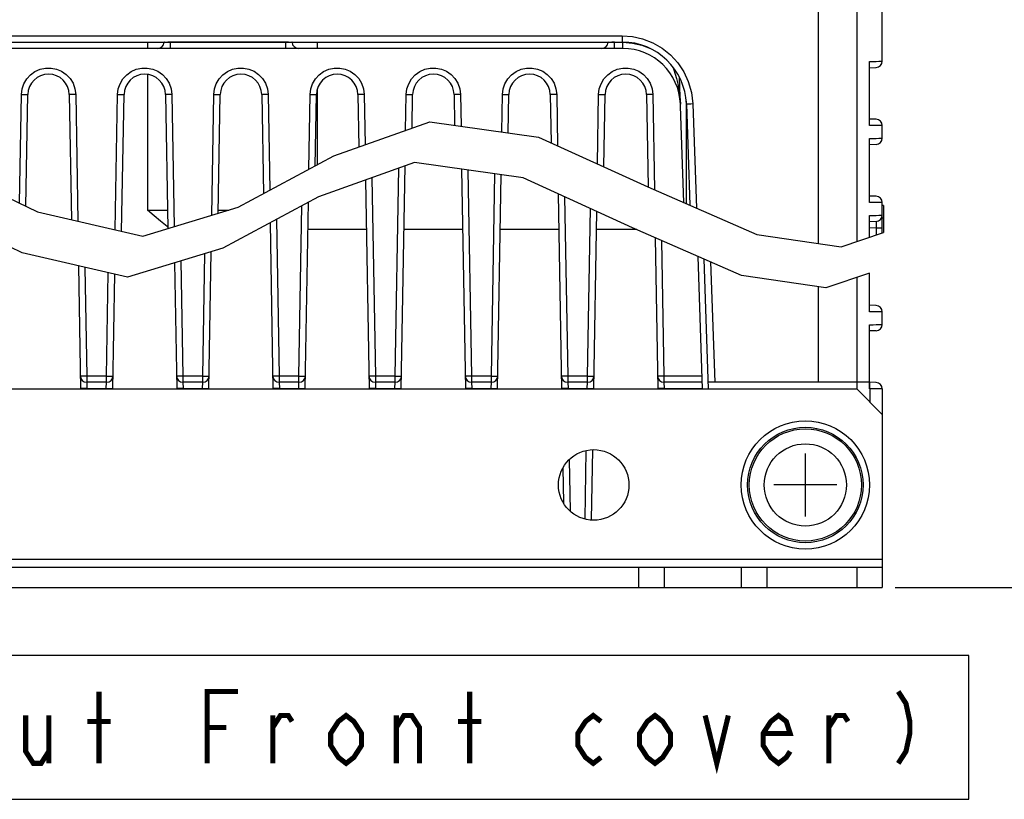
# Model space of a CAD drawing. Extents: x 35 to 410, y 33 to 287.
# Tile 42 of 65: x 284 to 322, y 33 to 63. Entities that reach past the tile are written whole.
import ezdxf

# ---------------------------------------------------------------- set-up
doc = ezdxf.new("R2010")
doc.units = 0
doc.header["$LTSCALE"] = 23.1
doc.layers.get('0').update_dxf_attribs({"linetype": 'CONTINUOUS'})
for name, color, linetype in [('ALL_AXIS', 7, 'CONTINUOUS'), ('ALL_CURVE', 7, 'CONTINUOUS'), ('ALL_DIM', 7, 'CONTINUOUS'), ('ALL_FEATURES', 7, 'CONTINUOUS'), ('ALL_NOTE', 7, 'CONTINUOUS')]:
    doc.layers.add(name, color=color, linetype=linetype)
doc.dimstyles.get("Standard").update_dxf_attribs({"dimtxt": 2.5, "dimasz": 2.5, "dimexe": 1.25, "dimexo": 0.625, "dimtad": 1, "dimcen": 2.5, "dimazin": 3, "dimtfac": 1, "dimtmove": 0, "dimatfit": 3})

# ---------------------------------------------------------------- blocks, each defined once
blk = doc.blocks.new('_OPEN')
at = {"color": 0, "linetype": 'BYBLOCK'}
for p, q in [((0, 0), (-1, 0.25)), ((-1, -0.25), (0, 0)), ((-1, 0), (0, 0))]:
    blk.add_line(p, q, dxfattribs=at)
blk = doc.blocks.new('*D10')
at = {"layer": 'ALL_DIM', "color": 2, "linetype": 'CONTINUOUS'}
for p, q in [((308.414, 103.298), (370.851, 103.298)), ((369.851, 103.298), (369.851, 72.319)), ((369.851, 41.339), (369.851, 72.319)), ((318.351, 41.339), (370.851, 41.339))]:
    blk.add_line(p, q, dxfattribs=at)
at = {"layer": 'ALL_DIM', "color": 2, "linetype": 'CONTINUOUS', "xscale": 2, "yscale": 2, "zscale": 2}
for p, rotation in [((369.851, 103.298), 90), ((369.851, 41.339), 270)]:
    blk.add_blockref('_OPEN', p, dxfattribs=dict(at, rotation=rotation))
blk = doc.blocks.new('*D11')
at = {"layer": 'ALL_DIM', "color": 2, "linetype": 'CONTINUOUS'}
for p, q in [((293.351, 73.848), (332.737, 73.848)), ((331.737, 73.848), (331.737, 57.594)), ((331.737, 41.339), (331.737, 57.594)), ((318.351, 41.339), (332.737, 41.339))]:
    blk.add_line(p, q, dxfattribs=at)
at = {"layer": 'ALL_DIM', "color": 2, "linetype": 'CONTINUOUS', "xscale": 2, "yscale": 2, "zscale": 2}
for p, rotation in [((331.737, 73.848), 90), ((331.737, 41.339), 270)]:
    blk.add_blockref('_OPEN', p, dxfattribs=dict(at, rotation=rotation))
blk = doc.blocks.new('*D20')
at = {"layer": 'ALL_DIM', "color": 2, "linetype": 'CONTINUOUS'}
for p, q in [((317.612, 81.136), (348.851, 81.136)), ((347.851, 81.136), (347.851, 61.237)), ((347.851, 41.339), (347.851, 61.237)), ((317.851, 41.339), (348.851, 41.339))]:
    blk.add_line(p, q, dxfattribs=at)
at = {"layer": 'ALL_DIM', "color": 2, "linetype": 'CONTINUOUS', "xscale": 2, "yscale": 2, "zscale": 2}
for p, rotation in [((347.851, 81.136), 90), ((347.851, 41.339), 270)]:
    blk.add_blockref('_OPEN', p, dxfattribs=dict(at, rotation=rotation))
blk = doc.blocks.new('*D21')
at = {"layer": 'ALL_DIM', "color": 2, "linetype": 'CONTINUOUS'}
for p, q in [((290.093, 81.933), (359.851, 81.933)), ((358.851, 81.933), (358.851, 61.636)), ((358.851, 41.339), (358.851, 61.636)), ((318.351, 41.339), (359.851, 41.339))]:
    blk.add_line(p, q, dxfattribs=at)
at = {"layer": 'ALL_DIM', "color": 2, "linetype": 'CONTINUOUS', "xscale": 2, "yscale": 2, "zscale": 2}
for p, rotation in [((358.851, 81.933), 90), ((358.851, 41.339), 270)]:
    blk.add_blockref('_OPEN', p, dxfattribs=dict(at, rotation=rotation))

msp = doc.modelspace()

# ---------------------------------------------------------------- linework, layer by layer
at = {"color": 7, "linetype": 'CONTINUOUS'}
for p, q in [((295.968, 58.16), (299.717, 59.495)), ((299.717, 59.495), (303.954, 58.896)), ((303.954, 58.896), (308.214, 56.955)), ((280.249, 57.978), (284.418, 55.979)), ((292.243, 56.158), (295.968, 58.16)), ((299.118, 57.9), (295.369, 56.565)), ((303.355, 57.301), (299.118, 57.9)), ((307.614, 55.36), (303.355, 57.301)), ((308.214, 56.955), (312.465, 55.095)), ((295.369, 56.565), (291.644, 54.563)), ((283.819, 54.383), (279.65, 56.382)), ((288.522, 55.03), (292.243, 56.158)), ((284.418, 55.979), (288.522, 55.03)), ((311.866, 53.499), (307.614, 55.36)), ((312.465, 55.095), (315.744, 54.614)), ((315.744, 54.614), (317.401, 55.173)), ((291.644, 54.563), (287.923, 53.435)), ((287.923, 53.435), (283.819, 54.383)), ((315.144, 53.018), (311.866, 53.499)), ((316.851, 53.594), (315.144, 53.018))]:
    msp.add_line(p, q, dxfattribs=at)
at = {"layer": 'ALL_AXIS', "color": 7, "linetype": 'CONTINUOUS'}
for p, q in [((309.701, 60.293), (309.701, 56.305)), ((297.241, 55.289), (294.96, 55.289)), ((300.991, 55.289), (298.71, 55.289)), ((304.741, 55.289), (302.46, 55.289)), ((307.777, 55.289), (306.21, 55.289))]:
    msp.add_line(p, q, dxfattribs=at)
for centre, radius in [((314.351, 45.339), 2.5), ((314.351, 45.339), 2.25), ((306.101, 45.339), 1.375)]:
    msp.add_circle(centre, radius, dxfattribs=at)
at = {"layer": 'ALL_AXIS', "color": 9, "linetype": 'CONTINUOUS'}
for radius in [2.186, 1.603]:
    msp.add_circle((314.351, 45.339), radius, dxfattribs=at)
at = {"layer": 'ALL_CURVE', "color": 40, "linetype": 'CONTINUOUS'}
for p, q in [((314.351, 44.114), (314.351, 46.564)), ((315.576, 45.339), (313.126, 45.339))]:
    msp.add_line(p, q, dxfattribs=at)
at = {"layer": 'ALL_FEATURES', "color": 7, "linetype": 'CONTINUOUS'}
for p, q in [((314.851, 70.598), (314.851, 54.745)), ((317.351, 61.855), (317.351, 64.142)), ((262.487, 62.598), (307.214, 62.598)), ((289.359, 62.589), (289.359, 62.598)), ((294.342, 62.598), (294.342, 62.589)), ((306.663, 62.589), (306.663, 62.598)), ((307.232, 62.348), (262.469, 62.348)), ((316.851, 59.344), (316.851, 61.837)), ((316.851, 61.598), (317.107, 61.605)), ((309.614, 56.343), (309.444, 61.218)), ((283.966, 56.196), (284.042, 60.554)), ((285.659, 60.554), (285.744, 55.672)), ((287.699, 55.221), (287.792, 60.554)), ((289.409, 60.554), (289.5, 55.327)), ((291.461, 55.921), (291.542, 60.554)), ((293.159, 60.554), (293.227, 56.687)), ((295.244, 57.771), (295.292, 60.554)), ((296.909, 60.554), (296.945, 58.508)), ((299.019, 59.247), (299.042, 60.554)), ((300.659, 60.554), (300.68, 59.359)), ((302.766, 59.064), (302.792, 60.554)), ((304.409, 60.554), (304.442, 58.674)), ((306.493, 57.739), (306.542, 60.554)), ((308.159, 60.554), (308.222, 56.952)), ((309.713, 60.185), (309.85, 56.239)), ((317.107, 59.591), (316.851, 59.598)), ((317.351, 58.855), (317.351, 59.342)), ((316.851, 56.344), (316.851, 58.837)), ((317.107, 58.605), (316.851, 58.598)), ((298.602, 49.089), (298.754, 57.77)), ((300.95, 57.641), (301.099, 49.089)), ((297.207, 57.219), (297.349, 49.089)), ((302.352, 49.089), (302.498, 57.422)), ((304.717, 56.68), (304.849, 49.089)), ((317.107, 56.591), (316.851, 56.598)), ((294.852, 49.089), (294.979, 56.355)), ((317.351, 55.156), (317.351, 56.342)), ((317.401, 56.23), (317.351, 56.23)), ((317.401, 56.23), (317.401, 55.173)), ((306.102, 49.089), (306.223, 55.994)), ((316.851, 54.987), (316.851, 55.837)), ((293.486, 55.553), (293.599, 49.089)), ((317.107, 55.605), (316.851, 55.598)), ((308.496, 54.974), (308.599, 49.089)), ((291.102, 49.089), (291.195, 54.427)), ((310.347, 49.089), (310.167, 54.243)), ((310.58, 49.089), (310.404, 54.139)), ((286.016, 53.876), (286.099, 49.089)), ((289.764, 53.993), (289.849, 49.089)), ((287.352, 49.089), (287.43, 53.549)), ((316.851, 52.085), (316.851, 53.594)), ((314.851, 53.062), (314.851, 49.339)), ((317.107, 52.332), (316.851, 52.339)), ((317.351, 51.596), (317.351, 52.082)), ((316.851, 49.087), (316.851, 51.578)), ((317.107, 51.346), (316.851, 51.339)), ((287.111, 49.339), (286.34, 49.339)), ((290.861, 49.339), (290.09, 49.339)), ((294.611, 49.339), (293.84, 49.339)), ((298.361, 49.339), (297.59, 49.339)), ((302.111, 49.339), (301.34, 49.339)), ((305.861, 49.339), (305.09, 49.339)), ((310.339, 49.339), (308.84, 49.339)), ((316.851, 49.339), (310.571, 49.339)), ((316.351, 49.339), (316.351, 49.089)), ((317.107, 49.332), (316.851, 49.339)), ((253.351, 49.089), (316.351, 49.089)), ((317.351, 48.089), (316.351, 49.089)), ((317.351, 49.082), (317.351, 41.339)), ((306.013, 43.974), (306.061, 46.704)), ((304.903, 46.006), (304.927, 44.637)), ((252.351, 42.139), (317.351, 42.139)), ((307.851, 42.139), (307.851, 41.339)), ((308.851, 42.139), (308.851, 41.339)), ((311.851, 42.139), (311.851, 41.339)), ((312.851, 42.139), (312.851, 41.339)), ((316.351, 42.139), (316.351, 41.339))]:
    msp.add_line(p, q, dxfattribs=at)
at = {"layer": 'ALL_FEATURES', "color": 9, "linetype": 'CONTINUOUS'}
for p, q in [((316.368, 54.825), (316.368, 64.125)), ((262.487, 62.839), (307.214, 62.839)), ((288.702, 62.598), (288.702, 62.348)), ((289.609, 62.589), (289.609, 62.598)), ((289.609, 62.348), (289.609, 62.589)), ((294.092, 62.589), (289.609, 62.589)), ((294.092, 62.598), (294.092, 62.589)), ((294.092, 62.589), (294.092, 62.348)), ((294.342, 62.59), (294.335, 62.588)), ((295.32, 62.598), (295.32, 62.348)), ((306.913, 62.589), (306.913, 62.598)), ((306.913, 62.589), (307.232, 62.589)), ((306.913, 62.348), (306.913, 62.589)), ((307.214, 62.839), (307.214, 62.598)), ((307.232, 62.348), (307.232, 62.589)), ((288.702, 61.339), (288.702, 56.048)), ((295.32, 60.742), (295.32, 57.812)), ((283.718, 56.315), (283.792, 60.549)), ((285.909, 60.549), (285.995, 55.614)), ((287.45, 55.278), (287.542, 60.549)), ((289.659, 60.549), (289.749, 55.402)), ((291.21, 55.845), (291.292, 60.549)), ((293.409, 60.549), (293.474, 56.82)), ((294.991, 57.635), (295.042, 60.549)), ((297.159, 60.549), (297.193, 58.597)), ((298.768, 59.157), (298.792, 60.549)), ((300.909, 60.549), (300.93, 59.324)), ((302.517, 59.1), (302.542, 60.549)), ((304.659, 60.549), (304.694, 58.559)), ((306.245, 57.852), (306.292, 60.549)), ((308.409, 60.549), (308.474, 56.842)), ((309.963, 60.185), (310.104, 56.128)), ((298.361, 49.58), (298.502, 57.681)), ((301.2, 57.605), (301.34, 49.58)), ((297.456, 57.308), (297.59, 49.58)), ((302.111, 49.58), (302.248, 57.457)), ((304.968, 56.565), (305.09, 49.58)), ((288.702, 56.048), (289.488, 56.048)), ((291.464, 56.048), (291.88, 56.048)), ((294.611, 49.58), (294.727, 56.22)), ((305.861, 49.58), (305.975, 56.107)), ((293.734, 55.686), (293.84, 49.58)), ((317.401, 55.73), (317.351, 55.73)), ((317.107, 55.355), (316.851, 55.348)), ((317.107, 55.355), (317.351, 55.355)), ((317.107, 55.355), (317.107, 55.074)), ((308.748, 54.864), (308.84, 49.58)), ((290.861, 49.58), (290.944, 54.351)), ((286.266, 53.818), (286.34, 49.58)), ((290.012, 54.068), (290.09, 49.58)), ((310.657, 54.028), (310.821, 49.339)), ((287.111, 49.58), (287.181, 53.606)), ((316.368, 49.339), (316.368, 53.431)), ((286.34, 49.58), (286.34, 49.339)), ((287.111, 49.58), (286.34, 49.58)), ((287.111, 49.339), (287.111, 49.58)), ((290.09, 49.58), (290.09, 49.339)), ((290.861, 49.58), (290.09, 49.58)), ((290.861, 49.339), (290.861, 49.58)), ((293.84, 49.58), (293.84, 49.339)), ((294.611, 49.58), (293.84, 49.58)), ((294.611, 49.339), (294.611, 49.58)), ((297.59, 49.58), (297.59, 49.339)), ((298.361, 49.58), (297.59, 49.58)), ((298.361, 49.339), (298.361, 49.58)), ((301.34, 49.58), (301.34, 49.339)), ((302.111, 49.58), (301.34, 49.58)), ((302.111, 49.339), (302.111, 49.58)), ((305.09, 49.58), (305.09, 49.339)), ((305.861, 49.58), (305.09, 49.58)), ((305.861, 49.339), (305.861, 49.58)), ((308.84, 49.58), (308.84, 49.339)), ((310.33, 49.58), (308.84, 49.58)), ((286.34, 49.339), (286.349, 49.098)), ((287.102, 49.098), (287.111, 49.339)), ((290.09, 49.339), (290.099, 49.098)), ((290.852, 49.098), (290.861, 49.339)), ((293.84, 49.339), (293.849, 49.098)), ((294.602, 49.098), (294.611, 49.339)), ((297.59, 49.339), (297.599, 49.098)), ((298.352, 49.098), (298.361, 49.339)), ((301.34, 49.339), (301.349, 49.098)), ((302.102, 49.098), (302.111, 49.339)), ((305.09, 49.339), (305.099, 49.098)), ((305.852, 49.098), (305.861, 49.339)), ((308.84, 49.339), (308.849, 49.098)), ((316.859, 49.086), (316.861, 49.164)), ((286.349, 49.098), (286.349, 49.089)), ((286.349, 49.098), (287.102, 49.098)), ((287.102, 49.089), (287.102, 49.098)), ((290.099, 49.098), (290.099, 49.089)), ((290.099, 49.098), (290.852, 49.098)), ((290.852, 49.089), (290.852, 49.098)), ((293.849, 49.098), (293.849, 49.089)), ((293.849, 49.098), (294.602, 49.098)), ((294.602, 49.089), (294.602, 49.098)), ((297.599, 49.098), (297.599, 49.089)), ((297.599, 49.098), (298.352, 49.098)), ((298.352, 49.089), (298.352, 49.098)), ((301.349, 49.098), (301.349, 49.089)), ((301.349, 49.098), (302.102, 49.098)), ((302.102, 49.089), (302.102, 49.098)), ((305.099, 49.098), (305.099, 49.089)), ((305.099, 49.098), (305.852, 49.098)), ((305.852, 49.089), (305.852, 49.098)), ((308.849, 49.098), (308.849, 49.089)), ((308.849, 49.098), (310.347, 49.098)), ((316.859, 49.086), (316.851, 49.087)), ((316.859, 49.086), (316.859, 48.58)), ((305.764, 44.016), (305.81, 46.673)), ((305.147, 46.318), (305.182, 44.329)), ((317.351, 42.439), (252.351, 42.439))]:
    msp.add_line(p, q, dxfattribs=at)
at = {"layer": 'ALL_FEATURES', "color": 3, "linetype": 'CONTINUOUS'}
msp.add_line((252.351, 41.339), (317.351, 41.339), dxfattribs=at)
at = {"layer": 'ALL_FEATURES', "color": 9, "linetype": 'CONTINUOUS'}
for points in [[(289.414, 62.586), (289.385, 62.586), (289.366, 62.588), (289.359, 62.59)], [(289.609, 62.589), (289.553, 62.588), (289.501, 62.587), (289.454, 62.586), (289.414, 62.586)], [(294.287, 62.586), (294.247, 62.586), (294.2, 62.587), (294.148, 62.588), (294.092, 62.589)], [(294.335, 62.588), (294.317, 62.586), (294.287, 62.586)], [(306.913, 62.589), (306.857, 62.588), (306.805, 62.587), (306.758, 62.586), (306.718, 62.586), (306.689, 62.586), (306.67, 62.588), (306.663, 62.59)], [(307.214, 62.839), (307.611, 62.811), (308.008, 62.722), (308.401, 62.57), (308.766, 62.36), (309.092, 62.098), (309.377, 61.788), (309.611, 61.438), (309.789, 61.055), (309.91, 60.633), (309.963, 60.185)], [(307.232, 62.589), (307.616, 62.56), (307.975, 62.477)], [(307.975, 62.477), (308.32, 62.34), (308.322, 62.339)], [(316.851, 61.837), (316.992, 61.841), (317.114, 61.845), (317.214, 61.848), (317.289, 61.851), (317.335, 61.853), (317.351, 61.855)], [(283.792, 60.549), (283.819, 60.769), (283.889, 60.974), (284, 61.161), (284.146, 61.321), (284.322, 61.448), (284.52, 61.536), (284.732, 61.583), (284.949, 61.585), (285.162, 61.543), (285.362, 61.458), (285.54, 61.334), (285.689, 61.177), (285.804, 60.991), (285.88, 60.777), (285.909, 60.549)], [(287.542, 60.549), (287.569, 60.769), (287.639, 60.974), (287.75, 61.161), (287.896, 61.321), (288.072, 61.448), (288.27, 61.536), (288.482, 61.583), (288.699, 61.585), (288.912, 61.543), (289.112, 61.458), (289.29, 61.334), (289.439, 61.177), (289.554, 60.991), (289.63, 60.777), (289.659, 60.549)], [(291.292, 60.549), (291.319, 60.769), (291.389, 60.974), (291.5, 61.161), (291.646, 61.321), (291.822, 61.448), (292.02, 61.536), (292.232, 61.583), (292.449, 61.585), (292.662, 61.543), (292.862, 61.458), (293.04, 61.334), (293.189, 61.177), (293.304, 60.991), (293.38, 60.777), (293.409, 60.549)], [(295.042, 60.549), (295.069, 60.769), (295.139, 60.974), (295.25, 61.161), (295.396, 61.321), (295.572, 61.448), (295.77, 61.536), (295.982, 61.583), (296.199, 61.585), (296.412, 61.543), (296.612, 61.458), (296.79, 61.334), (296.939, 61.177), (297.054, 60.991), (297.13, 60.777), (297.159, 60.549)], [(298.792, 60.549), (298.819, 60.769), (298.889, 60.974), (299, 61.161), (299.146, 61.321), (299.322, 61.448), (299.52, 61.536), (299.732, 61.583), (299.949, 61.585), (300.162, 61.543), (300.362, 61.458), (300.54, 61.334), (300.689, 61.177), (300.804, 60.991), (300.88, 60.777), (300.909, 60.549)], [(302.542, 60.549), (302.569, 60.769), (302.639, 60.974), (302.75, 61.161), (302.896, 61.321), (303.072, 61.448), (303.27, 61.536), (303.482, 61.583), (303.699, 61.585), (303.912, 61.543), (304.112, 61.458), (304.29, 61.334), (304.439, 61.177), (304.554, 60.991), (304.63, 60.777), (304.659, 60.549)], [(306.292, 60.549), (306.319, 60.769), (306.389, 60.974), (306.5, 61.161), (306.646, 61.321), (306.822, 61.448), (307.02, 61.536), (307.232, 61.583), (307.449, 61.585), (307.662, 61.543), (307.862, 61.458), (308.04, 61.334), (308.189, 61.177), (308.304, 60.991), (308.38, 60.777), (308.409, 60.549)], [(309.188, 61.629), (309.227, 61.509), (309.275, 61.351), (309.326, 61.172), (309.375, 60.972), (309.42, 60.747)], [(309.42, 60.747), (309.45, 60.549), (309.47, 60.361), (309.48, 60.177)], [(283.792, 60.549), (283.869, 60.548), (283.939, 60.548), (283.994, 60.549), (284.03, 60.551), (284.042, 60.554)], [(285.909, 60.549), (285.832, 60.548), (285.762, 60.548), (285.707, 60.549), (285.671, 60.551), (285.659, 60.554)], [(287.542, 60.549), (287.619, 60.548), (287.689, 60.548), (287.744, 60.549), (287.78, 60.551), (287.792, 60.554)], [(289.659, 60.549), (289.582, 60.548), (289.512, 60.548), (289.457, 60.549), (289.421, 60.551), (289.409, 60.554)], [(291.292, 60.549), (291.369, 60.548), (291.439, 60.548), (291.494, 60.549), (291.53, 60.551), (291.542, 60.554)], [(293.409, 60.549), (293.332, 60.548), (293.262, 60.548), (293.207, 60.549), (293.171, 60.551), (293.159, 60.554)], [(295.042, 60.549), (295.119, 60.548), (295.189, 60.548), (295.244, 60.549), (295.28, 60.551), (295.292, 60.554)], [(297.159, 60.549), (297.082, 60.548), (297.012, 60.548), (296.957, 60.549), (296.921, 60.551), (296.909, 60.554)], [(298.792, 60.549), (298.869, 60.548), (298.939, 60.548), (298.994, 60.549), (299.03, 60.551), (299.042, 60.554)], [(300.909, 60.549), (300.832, 60.548), (300.762, 60.548), (300.707, 60.549), (300.671, 60.551), (300.659, 60.554)], [(302.542, 60.549), (302.619, 60.548), (302.689, 60.548), (302.744, 60.549), (302.78, 60.551), (302.792, 60.554)], [(304.659, 60.549), (304.582, 60.548), (304.512, 60.548), (304.457, 60.549), (304.421, 60.551), (304.409, 60.554)], [(306.292, 60.549), (306.369, 60.548), (306.439, 60.548), (306.494, 60.549), (306.53, 60.551), (306.542, 60.554)], [(308.409, 60.549), (308.332, 60.548), (308.262, 60.548), (308.207, 60.549), (308.171, 60.551), (308.159, 60.554)], [(309.963, 60.185), (309.885, 60.183), (309.816, 60.182), (309.761, 60.182), (309.725, 60.183), (309.713, 60.185)], [(317.351, 59.342), (317.335, 59.34), (317.29, 59.34), (317.217, 59.34), (317.118, 59.341), (316.994, 59.342), (316.851, 59.344)], [(316.851, 58.837), (316.992, 58.841), (317.114, 58.845), (317.214, 58.848), (317.289, 58.851), (317.335, 58.853), (317.351, 58.855)], [(317.351, 56.342), (317.335, 56.34), (317.29, 56.34), (317.217, 56.34), (317.118, 56.341), (316.994, 56.342), (316.851, 56.344)], [(316.851, 55.837), (316.992, 55.841), (317.114, 55.845), (317.214, 55.848), (317.289, 55.851), (317.335, 55.853), (317.351, 55.855)], [(317.107, 55.605), (317.108, 55.599), (317.109, 55.58), (317.11, 55.55), (317.11, 55.511), (317.109, 55.463), (317.108, 55.411), (317.107, 55.355)], [(317.351, 52.082), (317.335, 52.081), (317.29, 52.08), (317.217, 52.081), (317.118, 52.081), (316.994, 52.083), (316.851, 52.085)], [(316.851, 51.578), (316.992, 51.582), (317.114, 51.585), (317.214, 51.588), (317.289, 51.591), (317.335, 51.594), (317.351, 51.596)], [(286.34, 49.58), (286.264, 49.579), (286.194, 49.579), (286.139, 49.58), (286.103, 49.582), (286.09, 49.585)], [(287.111, 49.58), (287.187, 49.579), (287.257, 49.579), (287.313, 49.58), (287.349, 49.582), (287.361, 49.585)], [(290.09, 49.58), (290.014, 49.579), (289.944, 49.579), (289.889, 49.58), (289.853, 49.582), (289.84, 49.585)], [(290.861, 49.58), (290.937, 49.579), (291.007, 49.579), (291.063, 49.58), (291.099, 49.582), (291.111, 49.585)], [(293.84, 49.58), (293.764, 49.579), (293.694, 49.579), (293.639, 49.58), (293.603, 49.582), (293.59, 49.585)], [(294.611, 49.58), (294.687, 49.579), (294.757, 49.579), (294.813, 49.58), (294.849, 49.582), (294.861, 49.585)], [(297.59, 49.58), (297.514, 49.579), (297.444, 49.579), (297.389, 49.58), (297.353, 49.582), (297.34, 49.585)], [(298.361, 49.58), (298.437, 49.579), (298.507, 49.579), (298.563, 49.58), (298.599, 49.582), (298.611, 49.585)], [(301.34, 49.58), (301.264, 49.579), (301.194, 49.579), (301.139, 49.58), (301.103, 49.582), (301.09, 49.585)], [(302.111, 49.58), (302.187, 49.579), (302.257, 49.579), (302.313, 49.58), (302.349, 49.582), (302.361, 49.585)], [(305.09, 49.58), (305.014, 49.579), (304.944, 49.579), (304.889, 49.58), (304.853, 49.582), (304.84, 49.585)], [(305.861, 49.58), (305.937, 49.579), (306.007, 49.579), (306.063, 49.58), (306.099, 49.582), (306.111, 49.585)], [(308.84, 49.58), (308.764, 49.579), (308.694, 49.579), (308.639, 49.58), (308.603, 49.582), (308.59, 49.585)], [(316.861, 49.164), (316.862, 49.234), (316.863, 49.29)], [(316.863, 49.29), (316.863, 49.326), (316.862, 49.339)], [(286.349, 49.098), (286.272, 49.097), (286.202, 49.097), (286.147, 49.098), (286.111, 49.099), (286.099, 49.102)], [(287.102, 49.098), (287.18, 49.097), (287.249, 49.097), (287.305, 49.098), (287.34, 49.099), (287.352, 49.102)], [(290.099, 49.098), (290.022, 49.097), (289.952, 49.097), (289.897, 49.098), (289.861, 49.099), (289.849, 49.102)], [(290.852, 49.098), (290.93, 49.097), (290.999, 49.097), (291.055, 49.098), (291.09, 49.099), (291.102, 49.102)], [(293.849, 49.098), (293.772, 49.097), (293.702, 49.097), (293.647, 49.098), (293.611, 49.099), (293.599, 49.102)], [(294.602, 49.098), (294.68, 49.097), (294.749, 49.097), (294.805, 49.098), (294.84, 49.099), (294.852, 49.102)], [(297.599, 49.098), (297.522, 49.097), (297.452, 49.097), (297.397, 49.098), (297.361, 49.099), (297.349, 49.102)], [(298.352, 49.098), (298.43, 49.097), (298.499, 49.097), (298.555, 49.098), (298.59, 49.099), (298.602, 49.102)], [(301.349, 49.098), (301.272, 49.097), (301.202, 49.097), (301.147, 49.098), (301.111, 49.099), (301.099, 49.102)], [(302.102, 49.098), (302.18, 49.097), (302.249, 49.097), (302.305, 49.098), (302.34, 49.099), (302.352, 49.102)], [(305.099, 49.098), (305.022, 49.097), (304.952, 49.097), (304.897, 49.098), (304.861, 49.099), (304.849, 49.102)], [(305.852, 49.098), (305.93, 49.097), (305.999, 49.097), (306.055, 49.098), (306.09, 49.099), (306.102, 49.102)], [(308.849, 49.098), (308.772, 49.097), (308.702, 49.097), (308.647, 49.098), (308.611, 49.099), (308.599, 49.102)], [(317.351, 49.082), (317.339, 49.082), (317.304, 49.082), (317.248, 49.082), (317.174, 49.083), (317.083, 49.084), (316.976, 49.085), (316.859, 49.086)]]:
    msp.add_lwpolyline(points, dxfattribs=at)
at = {"layer": 'ALL_FEATURES', "color": 7, "linetype": 'CONTINUOUS'}
msp.add_lwpolyline([(289.499, 55.382), (289.468, 55.406), (289.219, 55.613), (288.962, 55.83), (288.702, 56.048)], dxfattribs=at)
for centre, radius, start, end in [((289.109, 62.598), 0.25, 270, 358), ((294.592, 62.598), 0.25, 182, 270), ((306.413, 62.598), 0.25, 270, 358), ((307.214, 60.098), 2.5, 2, 90), ((307.232, 60.098), 2.25, 2, 90), ((317.101, 61.855), 0.25, 271.5, 360), ((284.851, 60.54), 0.809, 1, 179), ((288.601, 60.54), 0.809, 1, 179), ((292.351, 60.54), 0.809, 1, 179), ((296.101, 60.54), 0.809, 1, 179), ((299.851, 60.54), 0.809, 1, 179), ((303.601, 60.54), 0.809, 1, 179), ((307.351, 60.54), 0.809, 1, 179), ((317.101, 59.342), 0.25, 0, 88.5), ((317.101, 58.855), 0.25, 271.5, 360), ((317.101, 56.342), 0.25, 0, 88.5), ((317.101, 55.855), 0.25, 271.5, 0.0001), ((317.101, 52.082), 0.25, 0, 88.5), ((317.101, 51.596), 0.25, 271.5, 360), ((286.34, 49.589), 0.25, 181, 270), ((287.111, 49.589), 0.25, 270, 359), ((290.09, 49.589), 0.25, 181, 270), ((290.861, 49.589), 0.25, 270, 359), ((293.84, 49.589), 0.25, 181, 270), ((294.611, 49.589), 0.25, 270, 359), ((297.59, 49.589), 0.25, 181, 270), ((298.361, 49.589), 0.25, 270, 359), ((301.34, 49.589), 0.25, 181, 270), ((302.111, 49.589), 0.25, 270, 359), ((305.09, 49.589), 0.25, 181, 270), ((305.861, 49.589), 0.25, 270, 359), ((308.84, 49.589), 0.25, 181, 270), ((317.101, 49.082), 0.25, 0, 88.5)]:
    msp.add_arc(centre, radius, start, end, dxfattribs=at)
at = {"layer": 'ALL_NOTE', "color": 2, "linetype": 'CONTINUOUS'}
msp.add_lwpolyline([(250.502, 33.089), (320.726, 33.089), (320.726, 38.689), (250.502, 38.689), (250.502, 33.089)], dxfattribs=at)
at = {"layer": 'ALL_NOTE', "color": 2, "linetype": 'CONTINUOUS', "const_width": 0.2}
for points in [[(286.818, 34.489), (286.818, 37.289)], [(291.032, 34.489), (291.032, 37.289), (292.236, 37.289)], [(301.266, 34.489), (301.266, 37.289)], [(317.971, 37.289), (318.272, 36.822), (318.423, 36.122), (318.423, 35.656), (318.272, 34.956), (317.971, 34.489)], [(297.052, 35.189), (296.751, 34.722), (296.45, 34.489), (296.149, 34.722), (295.848, 35.189), (295.848, 35.656), (296.149, 36.122), (296.45, 36.356), (296.751, 36.122), (297.052, 35.656), (297.052, 35.189)], [(306.383, 34.722), (306.082, 34.489), (305.781, 34.722), (305.48, 35.189), (305.48, 35.656), (305.781, 36.122), (306.082, 36.356), (306.383, 36.122)], [(309.092, 35.189), (308.791, 34.722), (308.49, 34.489), (308.189, 34.722), (307.888, 35.189), (307.888, 35.656), (308.189, 36.122), (308.49, 36.356), (308.791, 36.122), (309.092, 35.656), (309.092, 35.189)], [(313.757, 34.956), (313.607, 34.722), (313.306, 34.489), (313.005, 34.722), (312.704, 35.189), (312.704, 35.656), (313.005, 36.122), (313.306, 36.356), (313.607, 36.122), (313.757, 35.656), (312.704, 35.656)], [(283.958, 36.356), (283.958, 34.956), (284.259, 34.489), (284.56, 34.489), (284.861, 34.956)], [(284.861, 36.356), (284.861, 34.489)], [(286.366, 36.122), (287.269, 36.122)], [(293.59, 34.489), (293.59, 36.356)], [(293.59, 35.889), (293.891, 36.356), (294.192, 36.356), (294.343, 36.122)], [(298.406, 34.489), (298.406, 36.356)], [(298.406, 35.889), (298.707, 36.356), (299.008, 36.356), (299.309, 35.889), (299.309, 34.489)], [(300.814, 36.122), (301.717, 36.122)], [(310.446, 36.356), (310.898, 34.489), (311.349, 36.356)], [(315.262, 34.489), (315.262, 36.356)], [(315.262, 35.889), (315.563, 36.356), (315.864, 36.356), (316.015, 36.122)], [(291.032, 35.889), (291.784, 35.889)]]:
    msp.add_lwpolyline(points, dxfattribs=at)

# ---------------------------------------------------------------- dimensions: what is measured, and where the dimension line sits
at = {"layer": 'ALL_DIM', "color": 2, "linetype": 'CONTINUOUS'}
for base, p1, p2, angle, picture, middle in [((369.851, 41.339), (307.414, 103.298), (317.351, 41.339), 270, '*D10', (369.851, 65.439)), ((358.851, 81.933), (317.351, 41.339), (289.093, 81.933), 90, '*D21', (358.851, 54.756)), ((347.851, 41.339), (316.612, 81.136), (316.851, 41.339), 270, '*D20', (347.851, 54.357)), ((331.737, 73.848), (317.351, 41.339), (292.351, 73.848), 90, '*D11', (331.737, 52.09))]:
    dim = msp.add_linear_dim(base=base, p1=p1, p2=p2, angle=angle, dimstyle='Standard', dxfattribs=at)
    dim.commit()
    dim.dimension.update_dxf_attribs({"geometry": picture, "text_midpoint": middle, "dimtype": 128})

doc.saveas('drawing.dxf')
